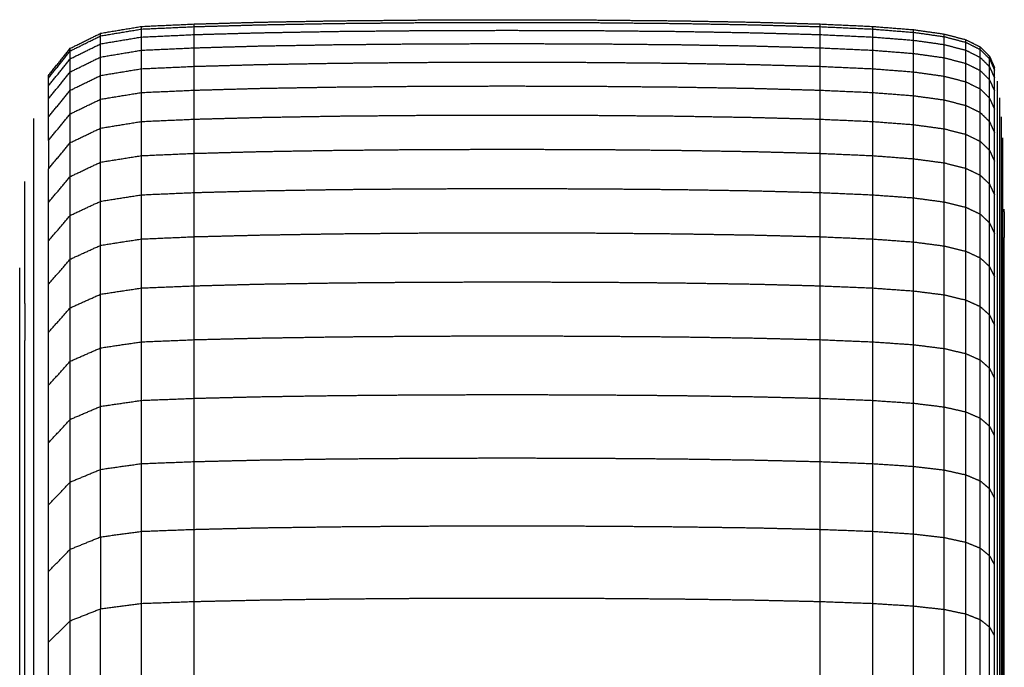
# Model space of a CAD drawing. Header units: millimetres. Extents: x 0 to 20, y 0 to 45.7.
# Tile 42 of 77: x 17.7 to 19.5, y 10.7 to 11.9. Entities that reach past the tile are written whole.
import ezdxf

# ---------------------------------------------------------------- set-up
doc = ezdxf.new("R2010")
doc.units = ezdxf.units.MM
doc.header["$MEASUREMENT"] = 0
doc.layers.add('Make2D$visible$lines', color=7, linetype='Continuous', true_color=0x000000)

msp = doc.modelspace()

# ---------------------------------------------------------------- linework, layer by layer
at = {"layer": 'Make2D$visible$lines'}
for points in [[(17.8197, 11.902), (17.8582, 11.9085), (17.8967, 11.9149)], [(17.8967, 11.9149), (17.9465, 11.9172), (17.9963, 11.9195)], [(17.8967, 11.9099), (17.8967, 11.9124), (17.8967, 11.9149)], [(17.8967, 11.9099), (17.9465, 11.9122), (17.9963, 11.9145)], [(17.9963, 11.9195), (18.0589, 11.9212), (18.1215, 11.923)], [(17.9963, 11.9145), (17.9963, 11.917), (17.9963, 11.9195)], [(17.9963, 11.9145), (18.0589, 11.9162), (18.1215, 11.918)], [(17.9963, 11.8995), (17.9963, 11.907), (17.9963, 11.9145)], [(18.1215, 11.923), (18.1938, 11.9243), (18.266, 11.9256)], [(18.1215, 11.918), (18.1938, 11.9193), (18.266, 11.9206)], [(18.266, 11.9256), (18.3446, 11.9263), (18.4233, 11.9271)], [(18.266, 11.9206), (18.3446, 11.9213), (18.4233, 11.9221)], [(18.4233, 11.9271), (18.5051, 11.9273), (18.587, 11.9276)], [(18.4233, 11.9221), (18.5051, 11.9223), (18.587, 11.9226)], [(18.587, 11.9276), (18.6688, 11.9273), (18.7507, 11.9271)], [(18.587, 11.9226), (18.6688, 11.9223), (18.7507, 11.9221)], [(18.7507, 11.9271), (18.8293, 11.9263), (18.908, 11.9256)], [(18.7507, 11.9221), (18.8293, 11.9213), (18.908, 11.9206)], [(18.908, 11.9256), (18.9802, 11.9243), (19.0524, 11.923)], [(18.908, 11.9206), (18.9802, 11.9193), (19.0524, 11.918)], [(19.0524, 11.923), (19.115, 11.9212), (19.1777, 11.9195)], [(19.0524, 11.918), (19.115, 11.9162), (19.1777, 11.9145)], [(19.1777, 11.9195), (19.2274, 11.9172), (19.2772, 11.9149)], [(19.1777, 11.9145), (19.1777, 11.917), (19.1777, 11.9195)], [(19.1777, 11.9145), (19.2274, 11.9122), (19.2772, 11.9099)], [(19.1777, 11.8995), (19.1777, 11.907), (19.1777, 11.9145)], [(19.2772, 11.9099), (19.2772, 11.9124), (19.2772, 11.9149)], [(19.2772, 11.9149), (19.3157, 11.9118), (19.3542, 11.9088)], [(17.7623, 11.8736), (17.791, 11.8878), (17.8197, 11.902)], [(17.7623, 11.8687), (17.791, 11.8829), (17.8197, 11.8971)], [(17.8197, 11.8971), (17.8582, 11.9035), (17.8967, 11.9099)], [(17.8197, 11.8971), (17.8197, 11.8995), (17.8197, 11.902)], [(17.8197, 11.8821), (17.8197, 11.8896), (17.8197, 11.8971)], [(17.8197, 11.8821), (17.8582, 11.8885), (17.8967, 11.8949)], [(17.8967, 11.8949), (17.8967, 11.9024), (17.8967, 11.9099)], [(17.8967, 11.8949), (17.9465, 11.8972), (17.9963, 11.8995)], [(17.8967, 11.87), (17.8967, 11.8825), (17.8967, 11.8949)], [(17.9963, 11.8995), (18.0589, 11.9013), (18.1215, 11.903)], [(17.9963, 11.8745), (17.9963, 11.887), (17.9963, 11.8995)], [(18.1215, 11.903), (18.1938, 11.9043), (18.266, 11.9056)], [(18.266, 11.9056), (18.3446, 11.9063), (18.4233, 11.9071)], [(18.4233, 11.9071), (18.5051, 11.9073), (18.587, 11.9076)], [(18.587, 11.9076), (18.6688, 11.9073), (18.7507, 11.9071)], [(18.7507, 11.9071), (18.8293, 11.9063), (18.908, 11.9056)], [(18.908, 11.9056), (18.9802, 11.9043), (19.0524, 11.903)], [(19.0524, 11.903), (19.115, 11.9013), (19.1777, 11.8995)], [(19.1777, 11.8995), (19.2274, 11.8972), (19.2772, 11.8949)], [(19.1777, 11.8745), (19.1777, 11.887), (19.1777, 11.8995)], [(19.2772, 11.9099), (19.3157, 11.9068), (19.3542, 11.9038)], [(19.2772, 11.8949), (19.2772, 11.9024), (19.2772, 11.9099)], [(19.2772, 11.87), (19.2772, 11.8825), (19.2772, 11.8949)], [(19.2772, 11.8949), (19.3157, 11.8919), (19.3542, 11.8889)], [(19.3542, 11.9038), (19.3542, 11.9063), (19.3542, 11.9088)], [(19.3542, 11.9088), (19.3829, 11.9047), (19.4117, 11.9006)], [(19.3542, 11.8889), (19.3542, 11.8963), (19.3542, 11.9038)], [(19.3542, 11.9038), (19.3829, 11.8997), (19.4117, 11.8957)], [(19.4117, 11.8957), (19.4117, 11.8981), (19.4117, 11.9006)], [(19.4117, 11.9006), (19.4321, 11.8953), (19.4526, 11.8899)], [(19.4117, 11.8807), (19.4117, 11.8882), (19.4117, 11.8957)], [(19.4117, 11.8957), (19.4321, 11.8903), (19.4526, 11.885)], [(17.7623, 11.8538), (17.791, 11.868), (17.8197, 11.8821)], [(17.8197, 11.8572), (17.8197, 11.8697), (17.8197, 11.8821)], [(17.9963, 11.8745), (18.0589, 11.8763), (18.1215, 11.8781)], [(18.1215, 11.8781), (18.1938, 11.8793), (18.266, 11.8806)], [(18.266, 11.8806), (18.3446, 11.8813), (18.4233, 11.8821)], [(18.4233, 11.8821), (18.5051, 11.8823), (18.587, 11.8826)], [(18.587, 11.8826), (18.6688, 11.8823), (18.7507, 11.8821)], [(18.7507, 11.8821), (18.8293, 11.8813), (18.908, 11.8806)], [(18.908, 11.8806), (18.9802, 11.8793), (19.0524, 11.8781)], [(19.0524, 11.8781), (19.115, 11.8763), (19.1777, 11.8745)], [(19.3542, 11.8889), (19.3829, 11.8848), (19.4117, 11.8807)], [(19.3542, 11.8639), (19.3542, 11.8764), (19.3542, 11.8888)], [(19.4117, 11.8559), (19.4117, 11.8683), (19.4117, 11.8807)], [(19.4117, 11.8807), (19.4321, 11.8754), (19.4526, 11.8701)], [(19.4526, 11.885), (19.4526, 11.8874), (19.4526, 11.8899)], [(19.4526, 11.8899), (19.4664, 11.883), (19.4801, 11.8762)], [(19.4526, 11.885), (19.4664, 11.8781), (19.4801, 11.8712)], [(19.4526, 11.8701), (19.4526, 11.8775), (19.4526, 11.885)], [(19.4801, 11.8712), (19.4801, 11.8737), (19.4801, 11.8762)], [(19.4801, 11.8762), (19.4887, 11.8675), (19.4973, 11.8588)], [(17.7213, 11.8224), (17.7418, 11.848), (17.7623, 11.8736)], [(17.7213, 11.8175), (17.7418, 11.8431), (17.7623, 11.8687)], [(17.7623, 11.8687), (17.7623, 11.8711), (17.7623, 11.8736)], [(17.7623, 11.8538), (17.7623, 11.8612), (17.7623, 11.8687)], [(17.8197, 11.8572), (17.8582, 11.8636), (17.8967, 11.87)], [(17.8967, 11.87), (17.9465, 11.8723), (17.9963, 11.8745)], [(17.8967, 11.8351), (17.8967, 11.8525), (17.8967, 11.87)], [(17.9963, 11.8396), (17.9963, 11.8571), (17.9963, 11.8745)], [(19.1777, 11.8745), (19.2274, 11.8723), (19.2772, 11.87)], [(19.1777, 11.8396), (19.1777, 11.8571), (19.1777, 11.8745)], [(19.2772, 11.87), (19.3157, 11.867), (19.3542, 11.8639)], [(19.2772, 11.8351), (19.2772, 11.8525), (19.2772, 11.87)], [(19.3542, 11.8639), (19.3829, 11.8599), (19.4117, 11.8559)], [(19.3542, 11.8291), (19.3542, 11.8465), (19.3542, 11.8639)], [(19.4526, 11.8701), (19.4664, 11.8632), (19.4801, 11.8563)], [(19.4526, 11.8452), (19.4526, 11.8577), (19.4526, 11.8701)], [(19.4801, 11.8712), (19.4887, 11.8625), (19.4973, 11.8539)], [(19.4801, 11.8563), (19.4801, 11.8638), (19.4801, 11.8712)], [(19.4973, 11.8539), (19.4973, 11.8563), (19.4973, 11.8588)], [(19.4973, 11.8588), (19.5022, 11.8481), (19.5071, 11.8373)], [(17.7213, 11.8028), (17.7418, 11.8283), (17.7623, 11.8538)], [(17.7623, 11.8291), (17.791, 11.8432), (17.8197, 11.8572)], [(17.7623, 11.8291), (17.7623, 11.8414), (17.7623, 11.8538)], [(17.8197, 11.8224), (17.8197, 11.8398), (17.8197, 11.8572)], [(17.8967, 11.8351), (17.9465, 11.8373), (17.9963, 11.8396)], [(17.9963, 11.8396), (18.0589, 11.8413), (18.1215, 11.8431)], [(17.9963, 11.7946), (17.9963, 11.8171), (17.9963, 11.8396)], [(18.1215, 11.8431), (18.1938, 11.8443), (18.266, 11.8456)], [(18.266, 11.8456), (18.3446, 11.8463), (18.4233, 11.8471)], [(18.4233, 11.8471), (18.5051, 11.8473), (18.587, 11.8476)], [(18.587, 11.8476), (18.6688, 11.8473), (18.7507, 11.8471)], [(18.7507, 11.8471), (18.8293, 11.8463), (18.908, 11.8456)], [(18.908, 11.8456), (18.9802, 11.8443), (19.0524, 11.8431)], [(19.0524, 11.8431), (19.115, 11.8413), (19.1777, 11.8396)], [(19.1777, 11.8396), (19.2274, 11.8373), (19.2772, 11.8351)], [(19.1777, 11.7946), (19.1777, 11.8171), (19.1777, 11.8396)], [(19.4117, 11.821), (19.4117, 11.8384), (19.4117, 11.8559)], [(19.4117, 11.8559), (19.4321, 11.8505), (19.4526, 11.8452)], [(19.4526, 11.8452), (19.4664, 11.8384), (19.4801, 11.8316)], [(19.4526, 11.8105), (19.4526, 11.8279), (19.4526, 11.8452)], [(19.4801, 11.8316), (19.4801, 11.844), (19.4801, 11.8563)], [(19.4801, 11.8563), (19.4887, 11.8477), (19.4973, 11.8391)], [(19.4973, 11.8391), (19.4973, 11.8465), (19.4973, 11.8539)], [(19.4973, 11.8539), (19.5022, 11.8431), (19.5071, 11.8324)], [(19.4973, 11.8391), (19.5022, 11.8284), (19.5071, 11.8177)], [(19.4973, 11.8144), (19.4973, 11.8267), (19.4973, 11.8391)], [(17.7213, 11.7783), (17.7418, 11.8037), (17.7623, 11.8291)], [(17.7213, 11.8175), (17.7213, 11.8199), (17.7213, 11.8224)], [(17.7623, 11.7944), (17.7623, 11.8117), (17.7623, 11.8291)], [(17.7623, 11.7944), (17.791, 11.8084), (17.8197, 11.8224)], [(17.8197, 11.8224), (17.8582, 11.8287), (17.8967, 11.8351)], [(17.8197, 11.7776), (17.8197, 11.8), (17.8197, 11.8224)], [(17.8967, 11.7902), (17.8967, 11.8126), (17.8967, 11.8351)], [(19.2772, 11.8351), (19.3157, 11.8321), (19.3542, 11.8291)], [(19.2772, 11.7902), (19.2772, 11.8126), (19.2772, 11.8351)], [(19.3542, 11.8291), (19.3829, 11.825), (19.4117, 11.821)], [(19.3542, 11.7842), (19.3542, 11.8066), (19.3542, 11.8291)], [(19.4117, 11.7763), (19.4117, 11.7986), (19.4117, 11.821)], [(19.4117, 11.821), (19.4321, 11.8158), (19.4526, 11.8105)], [(19.4801, 11.8316), (19.4887, 11.823), (19.4973, 11.8144)], [(19.4801, 11.7969), (19.4801, 11.8143), (19.4801, 11.8316)], [(19.5071, 11.8324), (19.5071, 11.8349), (19.5071, 11.8373)], [(19.5071, 11.8177), (19.5071, 11.8251), (19.5071, 11.8324)], [(17.7213, 11.8028), (17.7213, 11.8101), (17.7213, 11.8175)], [(17.7213, 11.7783), (17.7213, 11.7905), (17.7213, 11.8028)], [(18.266, 11.8006), (18.3446, 11.8013), (18.4233, 11.8021)], [(18.4233, 11.8021), (18.5051, 11.8023), (18.587, 11.8026)], [(18.587, 11.8026), (18.6688, 11.8023), (18.7507, 11.8021)], [(18.7507, 11.8021), (18.8293, 11.8013), (18.908, 11.8006)], [(19.4526, 11.8105), (19.4664, 11.8037), (19.4801, 11.7969)], [(19.4526, 11.7658), (19.4526, 11.7881), (19.4526, 11.8105)], [(19.4973, 11.7798), (19.4973, 11.7971), (19.4973, 11.8144)], [(19.4973, 11.8144), (19.5022, 11.8037), (19.5071, 11.7931)], [(19.5071, 11.7931), (19.5071, 11.8054), (19.5071, 11.8177)], [(19.5126, 11.8064), (19.5126, 11.8088), (19.5126, 11.8113)], [(19.5126, 11.7917), (19.5126, 11.7991), (19.5126, 11.8064)], [(17.7213, 11.744), (17.7418, 11.7692), (17.7623, 11.7944)], [(17.7623, 11.7499), (17.7623, 11.7722), (17.7623, 11.7944)], [(17.8197, 11.7776), (17.8582, 11.7839), (17.8967, 11.7902)], [(17.8967, 11.7902), (17.9465, 11.7924), (17.9963, 11.7946)], [(17.8967, 11.7355), (17.8967, 11.7628), (17.8967, 11.7902)], [(17.9963, 11.7946), (18.0589, 11.7964), (18.1215, 11.7981)], [(17.9963, 11.7399), (17.9963, 11.7673), (17.9963, 11.7946)], [(18.1215, 11.7981), (18.1938, 11.7994), (18.266, 11.8006)], [(18.908, 11.8006), (18.9802, 11.7994), (19.0524, 11.7981)], [(19.0524, 11.7981), (19.115, 11.7964), (19.1777, 11.7946)], [(19.1777, 11.7946), (19.2274, 11.7924), (19.2772, 11.7902)], [(19.1777, 11.7399), (19.1777, 11.7673), (19.1777, 11.7946)], [(19.2772, 11.7902), (19.3157, 11.7872), (19.3542, 11.7842)], [(19.2772, 11.7355), (19.2772, 11.7628), (19.2772, 11.7902)], [(19.3542, 11.7842), (19.3829, 11.7802), (19.4117, 11.7763)], [(19.3542, 11.7296), (19.3542, 11.7569), (19.3542, 11.7842)], [(19.4801, 11.7969), (19.4887, 11.7884), (19.4973, 11.7798)], [(19.4801, 11.7524), (19.4801, 11.7746), (19.4801, 11.7969)], [(19.5071, 11.7587), (19.5071, 11.7759), (19.5071, 11.7931)], [(19.5126, 11.7673), (19.5126, 11.7795), (19.5126, 11.7917)], [(17.7213, 11.744), (17.7213, 11.7611), (17.7213, 11.7783)], [(17.7623, 11.7499), (17.791, 11.7637), (17.8197, 11.7776)], [(17.8197, 11.723), (17.8197, 11.7503), (17.8197, 11.7776)], [(19.4117, 11.7217), (19.4117, 11.749), (19.4117, 11.7763)], [(19.4117, 11.7763), (19.4321, 11.771), (19.4526, 11.7658)], [(19.4526, 11.7113), (19.4526, 11.7386), (19.4526, 11.7658)], [(19.4526, 11.7658), (19.4664, 11.7591), (19.4801, 11.7524)], [(19.4973, 11.7798), (19.5022, 11.7693), (19.5071, 11.7587)], [(19.4973, 11.7354), (19.4973, 11.7576), (19.4973, 11.7798)], [(19.5126, 11.733), (19.5126, 11.7502), (19.5126, 11.7673)], [(19.5169, 11.7752), (19.5169, 11.7777), (19.5169, 11.7801)], [(19.5169, 11.7607), (19.5169, 11.768), (19.5169, 11.7752)], [(17.7213, 11.6999), (17.7418, 11.7249), (17.7623, 11.7499)], [(17.7623, 11.6956), (17.7623, 11.7227), (17.7623, 11.7499)], [(18.266, 11.7458), (18.3446, 11.7465), (18.4233, 11.7472)], [(18.4233, 11.7472), (18.5051, 11.7475), (18.587, 11.7477)], [(18.587, 11.7477), (18.6688, 11.7475), (18.7507, 11.7472)], [(18.7507, 11.7472), (18.8293, 11.7465), (18.908, 11.7458)], [(19.4801, 11.7524), (19.4887, 11.7439), (19.4973, 11.7354)], [(19.4801, 11.698), (19.4801, 11.7252), (19.4801, 11.7524)], [(19.5071, 11.7145), (19.5071, 11.7366), (19.5071, 11.7587)], [(19.5169, 11.7364), (19.5169, 11.7485), (19.5169, 11.7607)], [(17.6938, 11.7363), (17.6938, 11.7387), (17.6938, 11.7411)], [(17.6938, 11.7218), (17.6938, 11.729), (17.6938, 11.7363)], [(17.7213, 11.6999), (17.7213, 11.7219), (17.7213, 11.744)], [(17.8197, 11.723), (17.8582, 11.7292), (17.8967, 11.7355)], [(17.8967, 11.7355), (17.9465, 11.7377), (17.9963, 11.7399)], [(17.8967, 11.6711), (17.8967, 11.7033), (17.8967, 11.7355)], [(17.9963, 11.7399), (18.0589, 11.7416), (18.1215, 11.7433)], [(17.9963, 11.6754), (17.9963, 11.7076), (17.9963, 11.7399)], [(18.1215, 11.7433), (18.1938, 11.7445), (18.266, 11.7458)], [(18.908, 11.7458), (18.9802, 11.7445), (19.0524, 11.7433)], [(19.0524, 11.7433), (19.115, 11.7416), (19.1777, 11.7399)], [(19.1777, 11.7399), (19.2274, 11.7377), (19.2772, 11.7355)], [(19.1777, 11.6754), (19.1777, 11.7076), (19.1777, 11.7399)], [(19.2772, 11.6711), (19.2772, 11.7033), (19.2772, 11.7355)], [(19.2772, 11.7355), (19.3157, 11.7325), (19.3542, 11.7296)], [(19.3542, 11.7296), (19.3829, 11.7256), (19.4117, 11.7217)], [(19.3542, 11.6652), (19.3542, 11.6974), (19.3542, 11.7296)], [(19.4973, 11.6813), (19.4973, 11.7083), (19.4973, 11.7354)], [(19.4973, 11.7354), (19.5022, 11.7249), (19.5071, 11.7145)], [(19.5126, 11.689), (19.5126, 11.711), (19.5126, 11.733)], [(19.5169, 11.7023), (19.5169, 11.7193), (19.5169, 11.7364)], [(19.5201, 11.7396), (19.5201, 11.742), (19.5201, 11.7444)], [(19.5201, 11.7251), (19.5201, 11.7324), (19.5201, 11.7396)], [(17.6938, 11.6977), (17.6938, 11.7097), (17.6938, 11.7218)], [(17.7623, 11.6956), (17.791, 11.7093), (17.8197, 11.723)], [(17.8197, 11.6588), (17.8197, 11.6909), (17.8197, 11.723)], [(19.4117, 11.6575), (19.4117, 11.6896), (19.4117, 11.7217)], [(19.4117, 11.7217), (19.4321, 11.7165), (19.4526, 11.7113)], [(19.4526, 11.6472), (19.4526, 11.6793), (19.4526, 11.7113)], [(19.4526, 11.7113), (19.4664, 11.7047), (19.4801, 11.698)], [(19.5071, 11.6606), (19.5071, 11.6875), (19.5071, 11.7145)], [(19.5201, 11.701), (19.5201, 11.7131), (19.5201, 11.7251)], [(17.6938, 11.6639), (17.6938, 11.6808), (17.6938, 11.6977)], [(17.7213, 11.6999), (17.7213, 11.673), (17.7213, 11.6461)], [(17.7213, 11.6461), (17.7418, 11.6708), (17.7623, 11.6956)], [(17.7623, 11.6317), (17.7623, 11.6636), (17.7623, 11.6956)], [(19.4801, 11.6341), (19.4801, 11.6661), (19.4801, 11.698)], [(19.4801, 11.698), (19.4887, 11.6897), (19.4973, 11.6813)], [(19.5169, 11.6586), (19.5169, 11.6805), (19.5169, 11.7023)], [(19.5201, 11.6672), (19.5201, 11.6841), (19.5201, 11.701)], [(19.5224, 11.7002), (19.5224, 11.7026), (19.5224, 11.7049)], [(19.5224, 11.6858), (19.5224, 11.693), (19.5224, 11.7002)], [(17.8967, 11.6711), (17.9465, 11.6732), (17.9963, 11.6754)], [(17.9963, 11.6754), (18.0589, 11.6771), (18.1215, 11.6788)], [(17.9963, 11.6014), (17.9963, 11.6384), (17.9963, 11.6754)], [(18.1215, 11.6788), (18.1938, 11.68), (18.266, 11.6812)], [(18.266, 11.6812), (18.3446, 11.682), (18.4233, 11.6827)], [(18.4233, 11.6827), (18.5051, 11.6829), (18.587, 11.6832)], [(18.587, 11.6832), (18.6688, 11.6829), (18.7507, 11.6827)], [(18.7507, 11.6827), (18.8293, 11.682), (18.908, 11.6812)], [(18.908, 11.6812), (18.9802, 11.68), (19.0524, 11.6788)], [(19.0524, 11.6788), (19.115, 11.6771), (19.1777, 11.6754)], [(19.1777, 11.6754), (19.2274, 11.6732), (19.2772, 11.6711)], [(19.1777, 11.6014), (19.1777, 11.6384), (19.1777, 11.6754)], [(19.4973, 11.6176), (19.4973, 11.6494), (19.4973, 11.6813)], [(19.4973, 11.6813), (19.5022, 11.6709), (19.5071, 11.6606)], [(19.5126, 11.6354), (19.5126, 11.6622), (19.5126, 11.689)], [(19.5224, 11.6618), (19.5224, 11.6738), (19.5224, 11.6858)], [(17.6938, 11.6205), (17.6938, 11.6422), (17.6938, 11.6639)], [(17.7623, 11.6317), (17.791, 11.6452), (17.8197, 11.6588)], [(17.8197, 11.6588), (17.8582, 11.6649), (17.8967, 11.6711)], [(17.8197, 11.585), (17.8197, 11.6219), (17.8197, 11.6588)], [(17.8967, 11.5971), (17.8967, 11.6341), (17.8967, 11.6711)], [(19.2772, 11.6711), (19.3157, 11.6681), (19.3542, 11.6652)], [(19.2772, 11.5971), (19.2772, 11.6341), (19.2772, 11.6711)], [(19.3542, 11.6652), (19.3829, 11.6613), (19.4117, 11.6575)], [(19.3542, 11.5914), (19.3542, 11.6283), (19.3542, 11.6652)], [(19.4117, 11.5837), (19.4117, 11.6206), (19.4117, 11.6575)], [(19.4117, 11.6575), (19.4321, 11.6524), (19.4526, 11.6472)], [(19.5071, 11.5971), (19.5071, 11.6288), (19.5071, 11.6606)], [(19.5169, 11.6053), (19.5169, 11.6319), (19.5169, 11.6586)], [(19.5201, 11.6238), (19.5201, 11.6455), (19.5201, 11.6672)], [(19.5224, 11.6283), (19.5224, 11.6451), (19.5224, 11.6618)], [(17.7213, 11.5828), (17.7213, 11.6145), (17.7213, 11.6461)], [(19.4526, 11.5737), (19.4526, 11.6105), (19.4526, 11.6472)], [(19.4526, 11.6472), (19.4664, 11.6407), (19.4801, 11.6341)], [(19.5126, 11.5722), (19.5126, 11.6038), (19.5126, 11.6354)], [(17.6767, 11.6177), (17.6767, 11.6201), (17.6767, 11.6224)], [(17.6767, 11.6036), (17.6767, 11.6106), (17.6767, 11.6177)], [(17.6938, 11.5676), (17.6938, 11.594), (17.6938, 11.6205)], [(17.7213, 11.5828), (17.7418, 11.6073), (17.7623, 11.6317)], [(17.7623, 11.5583), (17.7623, 11.595), (17.7623, 11.6317)], [(19.4801, 11.6341), (19.4887, 11.6258), (19.4973, 11.6176)], [(19.4801, 11.5607), (19.4801, 11.5974), (19.4801, 11.6341)], [(19.4973, 11.6176), (19.5022, 11.6073), (19.5071, 11.5971)], [(19.4973, 11.5444), (19.4973, 11.581), (19.4973, 11.6176)], [(19.5201, 11.5708), (19.5201, 11.5973), (19.5201, 11.6238)], [(19.5224, 11.5852), (19.5224, 11.6068), (19.5224, 11.6283)], [(17.6767, 11.58), (17.6767, 11.5918), (17.6767, 11.6036)], [(17.8967, 11.5971), (17.9465, 11.5993), (17.9963, 11.6014)], [(17.9963, 11.6014), (18.0589, 11.6031), (18.1215, 11.6048)], [(17.9963, 11.5181), (17.9963, 11.5597), (17.9963, 11.6014)], [(18.1215, 11.6048), (18.1938, 11.606), (18.266, 11.6072)], [(18.266, 11.6072), (18.3446, 11.6079), (18.4233, 11.6086)], [(18.4233, 11.6086), (18.5051, 11.6088), (18.587, 11.6091)], [(18.587, 11.6091), (18.6688, 11.6088), (18.7507, 11.6086)], [(18.7507, 11.6086), (18.8293, 11.6079), (18.908, 11.6072)], [(18.908, 11.6072), (18.9802, 11.606), (19.0524, 11.6048)], [(19.0524, 11.6048), (19.115, 11.6031), (19.1777, 11.6014)], [(19.1777, 11.6014), (19.2274, 11.5993), (19.2772, 11.5971)], [(19.1777, 11.5181), (19.1777, 11.5597), (19.1777, 11.6014)], [(19.5169, 11.5425), (19.5169, 11.5739), (19.5169, 11.6053)], [(17.6767, 11.547), (17.6767, 11.5635), (17.6767, 11.58)], [(17.7213, 11.5102), (17.7213, 11.5465), (17.7213, 11.5828)], [(17.7623, 11.5583), (17.791, 11.5717), (17.8197, 11.585)], [(17.8197, 11.585), (17.8582, 11.5911), (17.8967, 11.5971)], [(17.8197, 11.5019), (17.8197, 11.5435), (17.8197, 11.585)], [(17.8967, 11.5138), (17.8967, 11.5555), (17.8967, 11.5971)], [(19.2772, 11.5138), (19.2772, 11.5555), (19.2772, 11.5971)], [(19.2772, 11.5971), (19.3157, 11.5943), (19.3542, 11.5914)], [(19.3542, 11.5082), (19.3542, 11.5498), (19.3542, 11.5914)], [(19.3542, 11.5914), (19.3829, 11.5876), (19.4117, 11.5837)], [(19.4117, 11.5007), (19.4117, 11.5422), (19.4117, 11.5837)], [(19.4117, 11.5837), (19.4321, 11.5787), (19.4526, 11.5737)], [(19.5071, 11.5243), (19.5071, 11.5607), (19.5071, 11.5971)], [(19.5224, 11.5327), (19.5224, 11.5589), (19.5224, 11.5852)], [(17.6938, 11.5053), (17.6938, 11.5364), (17.6938, 11.5676)], [(19.4526, 11.4908), (19.4526, 11.5322), (19.4526, 11.5737)], [(19.4526, 11.5737), (19.4664, 11.5672), (19.4801, 11.5607)], [(19.4801, 11.478), (19.4801, 11.5194), (19.4801, 11.5607)], [(19.4801, 11.5607), (19.4887, 11.5526), (19.4973, 11.5444)], [(19.5126, 11.4998), (19.5126, 11.536), (19.5126, 11.5722)], [(19.5201, 11.5085), (19.5201, 11.5397), (19.5201, 11.5708)], [(19.5253, 11.5651), (19.5253, 11.5675), (19.5253, 11.5698)], [(19.5253, 11.5651), (19.5254, 11.5409), (19.5254, 11.5167)], [(17.6767, 11.5046), (17.6767, 11.5258), (17.6767, 11.547)], [(17.7213, 11.5102), (17.7418, 11.5343), (17.7623, 11.5583)], [(17.7623, 11.4757), (17.7623, 11.517), (17.7623, 11.5583)], [(19.4973, 11.462), (19.4973, 11.5032), (19.4973, 11.5444)], [(19.4973, 11.5444), (19.5022, 11.5343), (19.5071, 11.5243)], [(19.5169, 11.4705), (19.5169, 11.5065), (19.5169, 11.5425)], [(18.1215, 11.5213), (18.1938, 11.5225), (18.266, 11.5237)], [(18.266, 11.5237), (18.3446, 11.5244), (18.4233, 11.5251)], [(18.4233, 11.5251), (18.5051, 11.5253), (18.587, 11.5256)], [(18.587, 11.5256), (18.6688, 11.5253), (18.7507, 11.5251)], [(18.7507, 11.5251), (18.8293, 11.5244), (18.908, 11.5237)], [(18.908, 11.5237), (18.9802, 11.5225), (19.0524, 11.5213)], [(19.5071, 11.4422), (19.5071, 11.4832), (19.5071, 11.5243)], [(19.5224, 11.4708), (19.5224, 11.5017), (19.5224, 11.5327)], [(17.6767, 11.4529), (17.6767, 11.4788), (17.6767, 11.5046)], [(17.6938, 11.4338), (17.6938, 11.4695), (17.6938, 11.5053)], [(17.7213, 11.4284), (17.7213, 11.4693), (17.7213, 11.5102)], [(17.8197, 11.5019), (17.8582, 11.5079), (17.8967, 11.5138)], [(17.8967, 11.5138), (17.9465, 11.5159), (17.9963, 11.5181)], [(17.8967, 11.4213), (17.8967, 11.4676), (17.8967, 11.5138)], [(17.9963, 11.5181), (18.0589, 11.5197), (18.1215, 11.5213)], [(17.9963, 11.4254), (17.9963, 11.4718), (17.9963, 11.5181)], [(19.0524, 11.5213), (19.115, 11.5197), (19.1777, 11.5181)], [(19.1777, 11.5181), (19.2274, 11.5159), (19.2772, 11.5138)], [(19.1777, 11.4254), (19.1777, 11.4718), (19.1777, 11.5181)], [(19.2772, 11.5138), (19.3157, 11.511), (19.3542, 11.5082)], [(19.2772, 11.4213), (19.2772, 11.4676), (19.2772, 11.5138)], [(19.3542, 11.4158), (19.3542, 11.462), (19.3542, 11.5082)], [(19.3542, 11.5082), (19.3829, 11.5044), (19.4117, 11.5007)], [(19.5201, 11.437), (19.5201, 11.4727), (19.5201, 11.5085)], [(19.5254, 11.5029), (19.5254, 11.5098), (19.5254, 11.5167)], [(17.7623, 11.4757), (17.791, 11.4888), (17.8197, 11.5019)], [(17.8197, 11.4096), (17.8197, 11.4558), (17.8197, 11.5019)], [(19.4117, 11.4084), (19.4117, 11.4545), (19.4117, 11.5007)], [(19.4117, 11.5007), (19.4321, 11.4957), (19.4526, 11.4908)], [(19.4526, 11.4908), (19.4664, 11.4844), (19.4801, 11.478)], [(19.4526, 11.3987), (19.4526, 11.4447), (19.4526, 11.4908)], [(19.5126, 11.4181), (19.5126, 11.4589), (19.5126, 11.4998)], [(19.5254, 11.4798), (19.5254, 11.4913), (19.5254, 11.5029)], [(17.7213, 11.4284), (17.7418, 11.452), (17.7623, 11.4757)], [(17.7623, 11.3839), (17.7623, 11.4298), (17.7623, 11.4757)], [(19.4801, 11.478), (19.4887, 11.47), (19.4973, 11.462)], [(19.4801, 11.3862), (19.4801, 11.4321), (19.4801, 11.478)], [(19.5169, 11.3893), (19.5169, 11.4299), (19.5169, 11.4705)], [(19.5224, 11.3998), (19.5224, 11.4353), (19.5224, 11.4708)], [(19.5254, 11.4475), (19.5254, 11.4636), (19.5254, 11.4798)], [(17.6669, 11.4546), (17.6669, 11.4569), (17.6669, 11.4591)], [(17.6669, 11.4409), (17.6669, 11.4477), (17.6669, 11.4546)], [(17.6767, 11.3921), (17.6767, 11.4225), (17.6767, 11.4529)], [(19.4973, 11.3705), (19.4973, 11.4162), (19.4973, 11.462)], [(19.4973, 11.462), (19.5022, 11.4521), (19.5071, 11.4422)], [(17.6669, 11.4181), (17.6669, 11.4295), (17.6669, 11.4409)], [(17.6938, 11.3532), (17.6938, 11.3935), (17.6938, 11.4338)], [(18.1215, 11.4287), (18.1938, 11.4298), (18.266, 11.431)], [(18.266, 11.431), (18.3446, 11.4317), (18.4233, 11.4324)], [(18.4233, 11.4324), (18.5051, 11.4326), (18.587, 11.4328)], [(18.587, 11.4328), (18.6688, 11.4326), (18.7507, 11.4324)], [(18.7507, 11.4324), (18.8293, 11.4317), (18.908, 11.431)], [(18.908, 11.431), (18.9802, 11.4298), (19.0524, 11.4287)], [(19.5071, 11.351), (19.5071, 11.3966), (19.5071, 11.4422)], [(19.5201, 11.3564), (19.5201, 11.3967), (19.5201, 11.437)], [(19.5254, 11.4059), (19.5254, 11.4267), (19.5254, 11.4475)], [(17.6669, 11.3862), (17.6669, 11.4022), (17.6669, 11.4181)], [(17.7213, 11.3375), (17.7213, 11.3829), (17.7213, 11.4284)], [(17.8197, 11.4096), (17.8582, 11.4155), (17.8967, 11.4213)], [(17.8967, 11.4213), (17.9465, 11.4234), (17.9963, 11.4254)], [(17.8967, 11.3197), (17.8967, 11.3705), (17.8967, 11.4213)], [(17.9963, 11.4254), (18.0589, 11.4271), (18.1215, 11.4287)], [(17.9963, 11.3238), (17.9963, 11.3746), (17.9963, 11.4254)], [(19.0524, 11.4287), (19.115, 11.4271), (19.1777, 11.4254)], [(19.1777, 11.4254), (19.2274, 11.4234), (19.2772, 11.4213)], [(19.1777, 11.3238), (19.1777, 11.3746), (19.1777, 11.4254)], [(19.2772, 11.3197), (19.2772, 11.3705), (19.2772, 11.4213)], [(19.2772, 11.4213), (19.3157, 11.4185), (19.3542, 11.4158)], [(19.3542, 11.4158), (19.3829, 11.4121), (19.4117, 11.4084)], [(19.3542, 11.3143), (19.3542, 11.365), (19.3542, 11.4158)], [(19.5126, 11.3274), (19.5126, 11.3728), (19.5126, 11.4181)], [(17.7623, 11.3839), (17.791, 11.3968), (17.8197, 11.4096)], [(17.8197, 11.3083), (17.8197, 11.359), (17.8197, 11.4096)], [(19.4117, 11.3071), (19.4117, 11.3577), (19.4117, 11.4084)], [(19.4117, 11.4084), (19.4321, 11.4035), (19.4526, 11.3987)], [(19.4526, 11.3987), (19.4664, 11.3924), (19.4801, 11.3862)], [(19.4526, 11.2976), (19.4526, 11.3481), (19.4526, 11.3987)], [(19.5224, 11.3199), (19.5224, 11.3599), (19.5224, 11.3998)], [(19.5254, 11.3553), (19.5254, 11.3806), (19.5254, 11.4059)], [(17.6669, 11.3452), (17.6669, 11.3657), (17.6669, 11.3862)], [(17.6767, 11.3921), (17.6767, 11.3572), (17.6767, 11.3223)], [(17.7213, 11.3375), (17.7418, 11.3607), (17.7623, 11.3839)], [(17.7623, 11.2831), (17.7623, 11.3335), (17.7623, 11.3839)], [(19.4801, 11.2853), (19.4801, 11.3358), (19.4801, 11.3862)], [(19.4801, 11.3862), (19.4887, 11.3783), (19.4973, 11.3705)], [(19.5169, 11.2991), (19.5169, 11.3442), (19.5169, 11.3893)], [(19.4973, 11.3705), (19.5022, 11.3607), (19.5071, 11.351)], [(19.4973, 11.2699), (19.4973, 11.3202), (19.4973, 11.3705)], [(19.5201, 11.2668), (19.5201, 11.3116), (19.5201, 11.3564)], [(17.6669, 11.2952), (17.6669, 11.3202), (17.6669, 11.3452)], [(17.6938, 11.2638), (17.6938, 11.3085), (17.6938, 11.3532)], [(17.7213, 11.2377), (17.7213, 11.2876), (17.7213, 11.3375)], [(19.5071, 11.2509), (19.5071, 11.301), (19.5071, 11.351)], [(19.5254, 11.2957), (19.5254, 11.3255), (19.5254, 11.3553)], [(17.6767, 11.2436), (17.6767, 11.283), (17.6767, 11.3223)], [(17.8197, 11.3083), (17.8582, 11.314), (17.8967, 11.3197)], [(17.8967, 11.3197), (17.9465, 11.3217), (17.9963, 11.3238)], [(17.8967, 11.2092), (17.8967, 11.2644), (17.8967, 11.3197)], [(17.9963, 11.3238), (18.0589, 11.3253), (18.1215, 11.3269)], [(17.9963, 11.2131), (17.9963, 11.2684), (17.9963, 11.3238)], [(18.1215, 11.3269), (18.1938, 11.328), (18.266, 11.3292)], [(18.266, 11.3292), (18.3446, 11.3298), (18.4233, 11.3305)], [(18.4233, 11.3305), (18.5051, 11.3308), (18.587, 11.331)], [(18.587, 11.331), (18.6688, 11.3308), (18.7507, 11.3305)], [(18.7507, 11.3305), (18.8293, 11.3298), (18.908, 11.3292)], [(18.908, 11.3292), (18.9802, 11.328), (19.0524, 11.3269)], [(19.0524, 11.3269), (19.115, 11.3253), (19.1777, 11.3238)], [(19.1777, 11.3238), (19.2274, 11.3217), (19.2772, 11.3197)], [(19.1777, 11.2131), (19.1777, 11.2684), (19.1777, 11.3238)], [(19.2772, 11.3197), (19.3157, 11.317), (19.3542, 11.3143)], [(19.2772, 11.2092), (19.2772, 11.2644), (19.2772, 11.3197)], [(19.5126, 11.2278), (19.5126, 11.2776), (19.5126, 11.3274)], [(19.5224, 11.231), (19.5224, 11.2754), (19.5224, 11.3199)], [(17.7623, 11.2831), (17.791, 11.2957), (17.8197, 11.3083)], [(17.8197, 11.198), (17.8197, 11.2532), (17.8197, 11.3083)], [(19.3542, 11.3143), (19.3829, 11.3107), (19.4117, 11.3071)], [(19.3542, 11.2039), (19.3542, 11.2591), (19.3542, 11.3143)], [(19.4117, 11.1968), (19.4117, 11.2519), (19.4117, 11.3071)], [(19.4117, 11.3071), (19.4321, 11.3023), (19.4526, 11.2976)], [(17.6669, 11.2364), (17.6669, 11.2658), (17.6669, 11.2952)], [(17.7213, 11.2377), (17.7418, 11.2604), (17.7623, 11.2831)], [(17.7623, 11.1734), (17.7623, 11.2283), (17.7623, 11.2831)], [(19.4526, 11.2976), (19.4664, 11.2915), (19.4801, 11.2853)], [(19.4526, 11.1876), (19.4526, 11.2426), (19.4526, 11.2976)], [(19.4801, 11.2853), (19.4887, 11.2776), (19.4973, 11.2699)], [(19.4801, 11.1756), (19.4801, 11.2305), (19.4801, 11.2853)], [(19.5169, 11.2001), (19.5169, 11.2496), (19.5169, 11.2991)], [(19.5254, 11.2273), (19.5254, 11.2615), (19.5254, 11.2957)], [(17.6938, 11.1655), (17.6938, 11.2146), (17.6938, 11.2638)], [(19.4973, 11.1606), (19.4973, 11.2153), (19.4973, 11.2699)], [(19.4973, 11.2699), (19.5022, 11.2604), (19.5071, 11.2509)], [(19.5201, 11.1685), (19.5201, 11.2177), (19.5201, 11.2668)], [(19.5071, 11.142), (19.5071, 11.1965), (19.5071, 11.2509)], [(17.6669, 11.1689), (17.6669, 11.2026), (17.6669, 11.2364)], [(17.6767, 11.1562), (17.6767, 11.1999), (17.6767, 11.2436)], [(17.7213, 11.1291), (17.7213, 11.1834), (17.7213, 11.2377)], [(19.5126, 11.1195), (19.5126, 11.1736), (19.5126, 11.2278)], [(19.5224, 11.1335), (19.5224, 11.1823), (19.5224, 11.231)], [(19.5254, 11.1502), (19.5254, 11.1888), (19.5254, 11.2273)], [(17.8197, 11.198), (17.8582, 11.2036), (17.8967, 11.2092)], [(17.8967, 11.2092), (17.9465, 11.2112), (17.9963, 11.2131)], [(17.8967, 11.0899), (17.8967, 11.1495), (17.8967, 11.2092)], [(17.9963, 11.2131), (18.0589, 11.2147), (18.1215, 11.2162)], [(17.9963, 11.0937), (17.9963, 11.1534), (17.9963, 11.2131)], [(18.1215, 11.2162), (18.1938, 11.2173), (18.266, 11.2184)], [(18.266, 11.2184), (18.3446, 11.2191), (18.4233, 11.2197)], [(18.4233, 11.2197), (18.5051, 11.22), (18.587, 11.2202)], [(18.587, 11.2202), (18.6688, 11.22), (18.7507, 11.2197)], [(18.7507, 11.2197), (18.8293, 11.2191), (18.908, 11.2184)], [(18.908, 11.2184), (18.9802, 11.2173), (19.0524, 11.2162)], [(19.0524, 11.2162), (19.115, 11.2147), (19.1777, 11.2131)], [(19.1777, 11.2131), (19.2274, 11.2112), (19.2772, 11.2092)], [(19.1777, 11.0937), (19.1777, 11.1534), (19.1777, 11.2131)], [(19.2772, 11.2092), (19.3157, 11.2065), (19.3542, 11.2039)], [(19.2772, 11.0899), (19.2772, 11.1495), (19.2772, 11.2092)], [(17.7623, 11.1734), (17.791, 11.1857), (17.8197, 11.198)], [(17.8197, 11.079), (17.8197, 11.1385), (17.8197, 11.198)], [(19.3542, 11.2039), (19.3829, 11.2004), (19.4117, 11.1968)], [(19.3542, 11.0847), (19.3542, 11.1443), (19.3542, 11.2039)], [(19.4117, 11.0779), (19.4117, 11.1373), (19.4117, 11.1968)], [(19.4117, 11.1968), (19.4321, 11.1922), (19.4526, 11.1876)], [(19.5169, 11.0925), (19.5169, 11.1463), (19.5169, 11.2001)], [(17.7213, 11.1291), (17.7418, 11.1512), (17.7623, 11.1734)], [(17.7623, 11.0551), (17.7623, 11.1143), (17.7623, 11.1734)], [(19.4526, 11.1876), (19.4664, 11.1816), (19.4801, 11.1756)], [(19.4526, 11.0688), (19.4526, 11.1282), (19.4526, 11.1876)], [(19.4801, 11.1756), (19.4887, 11.1681), (19.4973, 11.1606)], [(19.4801, 11.0572), (19.4801, 11.1164), (19.4801, 11.1756)], [(17.6669, 11.0928), (17.6669, 11.1308), (17.6669, 11.1689)], [(17.6767, 11.0603), (17.6767, 11.1082), (17.6767, 11.1562)], [(17.6938, 11.0586), (17.6938, 11.1121), (17.6938, 11.1655)], [(19.4973, 11.1606), (19.5022, 11.1513), (19.5071, 11.142)], [(19.4973, 11.0426), (19.4973, 11.1016), (19.4973, 11.1606)], [(19.5201, 11.0616), (19.5201, 11.115), (19.5201, 11.1685)], [(19.5071, 11.0245), (19.5071, 11.0833), (19.5071, 11.142)], [(19.5224, 11.0274), (19.5224, 11.0804), (19.5224, 11.1335)], [(19.5254, 11.0646), (19.5254, 11.1074), (19.5254, 11.1502)], [(17.7213, 11.0119), (17.7213, 11.0705), (17.7213, 11.1291)], [(19.5126, 11.0025), (19.5126, 11.061), (19.5126, 11.1195)], [(17.9963, 11.0937), (18.0589, 11.0952), (18.1215, 11.0967)], [(18.1215, 11.0967), (18.1938, 11.0978), (18.266, 11.0989)], [(18.266, 11.0989), (18.3446, 11.0995), (18.4233, 11.1002)], [(18.4233, 11.1002), (18.5051, 11.1004), (18.587, 11.1006)], [(18.587, 11.1006), (18.6688, 11.1004), (18.7507, 11.1002)], [(18.7507, 11.1002), (18.8293, 11.0995), (18.908, 11.0989)], [(18.908, 11.0989), (18.9802, 11.0978), (19.0524, 11.0967)], [(19.0524, 11.0967), (19.115, 11.0952), (19.1777, 11.0937)], [(17.6669, 11.0082), (17.6669, 11.0505), (17.6669, 11.0928)], [(17.7623, 11.0551), (17.791, 11.0671), (17.8197, 11.079)], [(17.8197, 11.079), (17.8582, 11.0845), (17.8967, 11.0899)], [(17.8197, 10.9516), (17.8197, 11.0153), (17.8197, 11.079)], [(17.8967, 11.0899), (17.9465, 11.0918), (17.9963, 11.0937)], [(17.8967, 10.9621), (17.8967, 11.026), (17.8967, 11.0899)], [(17.9963, 10.9658), (17.9963, 11.0298), (17.9963, 11.0937)], [(19.1777, 11.0937), (19.2274, 11.0918), (19.2772, 11.0899)], [(19.1777, 10.9658), (19.1777, 11.0298), (19.1777, 11.0937)], [(19.2772, 11.0899), (19.3157, 11.0873), (19.3542, 11.0847)], [(19.2772, 10.9621), (19.2772, 11.026), (19.2772, 11.0899)], [(19.3542, 11.0847), (19.3829, 11.0813), (19.4117, 11.0779)], [(19.3542, 10.9571), (19.3542, 11.0209), (19.3542, 11.0847)], [(19.4117, 10.9504), (19.4117, 11.0141), (19.4117, 11.0779)], [(19.4117, 11.0779), (19.4321, 11.0733), (19.4526, 11.0688)], [(19.5169, 10.9762), (19.5169, 11.0343), (19.5169, 11.0925)], [(17.6767, 10.9559), (17.6767, 11.0081), (17.6767, 11.0603)], [(17.6938, 10.9433), (17.6938, 11.001), (17.6938, 11.0586)], [(19.4526, 10.9416), (19.4526, 11.0052), (19.4526, 11.0688)], [(19.4526, 11.0688), (19.4664, 11.063), (19.4801, 11.0572)], [(19.5201, 10.9461), (19.5201, 11.0038), (19.5201, 11.0616)], [(19.5254, 10.9706), (19.5254, 11.0176), (19.5254, 11.0646)], [(17.7213, 11.0119), (17.7418, 11.0335), (17.7623, 11.0551)], [(17.7623, 10.9283), (17.7623, 10.9917), (17.7623, 11.0551)], [(19.4801, 11.0572), (19.4887, 11.0499), (19.4973, 11.0426)], [(19.4801, 10.9304), (19.4801, 10.9938), (19.4801, 11.0572)], [(19.4973, 10.9161), (19.4973, 10.9794), (19.4973, 11.0426)], [(19.4973, 11.0426), (19.5022, 11.0335), (19.5071, 11.0245)], [(19.5071, 10.8986), (19.5071, 10.9615), (19.5071, 11.0245)], [(19.5224, 10.9128), (19.5224, 10.9701), (19.5224, 11.0274)], [(17.6669, 10.9154), (17.6669, 10.9618), (17.6669, 11.0082)], [(17.7213, 10.8863), (17.7213, 10.9491), (17.7213, 11.0119)], [(19.5126, 10.8772), (19.5126, 10.9399), (19.5126, 11.0025)], [(17.8967, 10.9621), (17.9465, 10.964), (17.9963, 10.9658)], [(17.9963, 10.9658), (18.0589, 10.9673), (18.1215, 10.9688)], [(17.9963, 10.8297), (17.9963, 10.8978), (17.9963, 10.9658)], [(18.1215, 10.9688), (18.1938, 10.9698), (18.266, 10.9708)], [(18.266, 10.9708), (18.3446, 10.9715), (18.4233, 10.9721)], [(18.4233, 10.9721), (18.5051, 10.9723), (18.587, 10.9725)], [(18.587, 10.9725), (18.6688, 10.9723), (18.7507, 10.9721)], [(18.7507, 10.9721), (18.8293, 10.9715), (18.908, 10.9708)], [(18.908, 10.9708), (18.9802, 10.9698), (19.0524, 10.9688)], [(19.0524, 10.9688), (19.115, 10.9673), (19.1777, 10.9658)], [(19.1777, 10.9658), (19.2274, 10.964), (19.2772, 10.9621)], [(19.1777, 10.8297), (19.1777, 10.8978), (19.1777, 10.9658)], [(19.5169, 10.8517), (19.5169, 10.9139), (19.5169, 10.9762)], [(19.5254, 10.8683), (19.5254, 10.9195), (19.5254, 10.9706)], [(17.6767, 10.8432), (17.6767, 10.8995), (17.6767, 10.9559)], [(17.7623, 10.9283), (17.791, 10.9399), (17.8197, 10.9516)], [(17.8197, 10.9516), (17.8582, 10.9568), (17.8967, 10.9621)], [(17.8197, 10.9516), (17.8197, 10.8837), (17.8197, 10.8159)], [(17.8967, 10.8261), (17.8967, 10.8941), (17.8967, 10.9621)], [(19.2772, 10.8261), (19.2772, 10.8941), (19.2772, 10.9621)], [(19.2772, 10.9621), (19.3157, 10.9596), (19.3542, 10.9571)], [(19.3542, 10.9571), (19.3829, 10.9538), (19.4117, 10.9504)], [(19.3542, 10.8212), (19.3542, 10.8892), (19.3542, 10.9571)], [(19.4117, 10.8148), (19.4117, 10.8826), (19.4117, 10.9504)], [(19.4117, 10.9504), (19.4321, 10.946), (19.4526, 10.9416)], [(17.6938, 10.8197), (17.6938, 10.8815), (17.6938, 10.9433)], [(17.7213, 10.8863), (17.7418, 10.9073), (17.7623, 10.9283)], [(17.7623, 10.7934), (17.7623, 10.8608), (17.7623, 10.9283)], [(19.4526, 10.8063), (19.4526, 10.874), (19.4526, 10.9416)], [(19.4526, 10.9416), (19.4664, 10.936), (19.4801, 10.9304)], [(19.4801, 10.7954), (19.4801, 10.8629), (19.4801, 10.9304)], [(19.4801, 10.9304), (19.4887, 10.9233), (19.4973, 10.9161)], [(19.5201, 10.8225), (19.5201, 10.8843), (19.5201, 10.9461)], [(17.6669, 10.8145), (17.6669, 10.8649), (17.6669, 10.9154)], [(19.4973, 10.7816), (19.4973, 10.8489), (19.4973, 10.9161)], [(19.4973, 10.9161), (19.5022, 10.9074), (19.5071, 10.8986)], [(19.5224, 10.7901), (19.5224, 10.8515), (19.5224, 10.9128)], [(19.5071, 10.7646), (19.5071, 10.8316), (19.5071, 10.8986)], [(17.7213, 10.7527), (17.7213, 10.8195), (17.7213, 10.8863)], [(19.5126, 10.7439), (19.5126, 10.8106), (19.5126, 10.8772)], [(19.5254, 10.758), (19.5254, 10.8131), (19.5254, 10.8683)], [(17.6767, 10.7225), (17.6767, 10.7829), (17.6767, 10.8432)], [(18.266, 10.8346), (18.3446, 10.8352), (18.4233, 10.8358)], [(18.4233, 10.8358), (18.5051, 10.836), (18.587, 10.8362)], [(18.587, 10.8362), (18.6688, 10.836), (18.7507, 10.8358)], [(18.7507, 10.8358), (18.8293, 10.8352), (18.908, 10.8346)], [(19.5169, 10.7192), (19.5169, 10.7854), (19.5169, 10.8517)], [(17.6938, 10.6882), (17.6938, 10.754), (17.6938, 10.8197)], [(17.8197, 10.8159), (17.8582, 10.821), (17.8967, 10.8261)], [(17.8967, 10.8261), (17.9465, 10.8279), (17.9963, 10.8297)], [(17.8967, 10.6822), (17.8967, 10.7541), (17.8967, 10.8261)], [(17.9963, 10.8297), (18.0589, 10.8311), (18.1215, 10.8325)], [(17.9963, 10.6857), (17.9963, 10.7577), (17.9963, 10.8297)], [(18.1215, 10.8325), (18.1938, 10.8336), (18.266, 10.8346)], [(18.908, 10.8346), (18.9802, 10.8336), (19.0524, 10.8325)], [(19.0524, 10.8325), (19.115, 10.8311), (19.1777, 10.8297)], [(19.1777, 10.8297), (19.2274, 10.8279), (19.2772, 10.8261)], [(19.1777, 10.6857), (19.1777, 10.7577), (19.1777, 10.8297)], [(19.2772, 10.8261), (19.3157, 10.8237), (19.3542, 10.8212)], [(19.2772, 10.6822), (19.2772, 10.7541), (19.2772, 10.8261)], [(19.3542, 10.8212), (19.3829, 10.818), (19.4117, 10.8148)], [(19.3542, 10.6775), (19.3542, 10.7494), (19.3542, 10.8212)], [(19.5201, 10.6909), (19.5201, 10.7567), (19.5201, 10.8225)], [(17.6669, 10.7055), (17.6669, 10.76), (17.6669, 10.8145)], [(17.7623, 10.7934), (17.791, 10.8046), (17.8197, 10.8159)], [(17.8197, 10.6723), (17.8197, 10.7441), (17.8197, 10.8159)], [(19.4117, 10.6713), (19.4117, 10.743), (19.4117, 10.8148)], [(19.4117, 10.8148), (19.4321, 10.8105), (19.4526, 10.8063)], [(19.4526, 10.6631), (19.4526, 10.7347), (19.4526, 10.8063)], [(19.4526, 10.8063), (19.4664, 10.8008), (19.4801, 10.7954)], [(17.7213, 10.7527), (17.7418, 10.773), (17.7623, 10.7934)], [(17.7623, 10.6506), (17.7623, 10.722), (17.7623, 10.7934)], [(19.4801, 10.7954), (19.4887, 10.7885), (19.4973, 10.7816)], [(19.4801, 10.6525), (19.4801, 10.7239), (19.4801, 10.7954)], [(19.4973, 10.7816), (19.5022, 10.7731), (19.5071, 10.7646)], [(19.4973, 10.6392), (19.4973, 10.7104), (19.4973, 10.7816)], [(19.5224, 10.6595), (19.5224, 10.7248), (19.5224, 10.7901)], [(19.5071, 10.6228), (19.5071, 10.6937), (19.5071, 10.7646)], [(17.7213, 10.6113), (17.7213, 10.682), (17.7213, 10.7527)], [(19.5126, 10.6028), (19.5126, 10.6734), (19.5126, 10.7439)], [(19.5254, 10.6397), (19.5254, 10.6988), (19.5254, 10.758)], [(17.6669, 10.5888), (17.6669, 10.6471), (17.6669, 10.7055)], [(17.6767, 10.5941), (17.6767, 10.6583), (17.6767, 10.7225)], [(19.5169, 10.5789), (19.5169, 10.649), (19.5169, 10.7192)]]:
    msp.add_open_spline(points, degree=2, dxfattribs=at)

doc.saveas('drawing.dxf')
